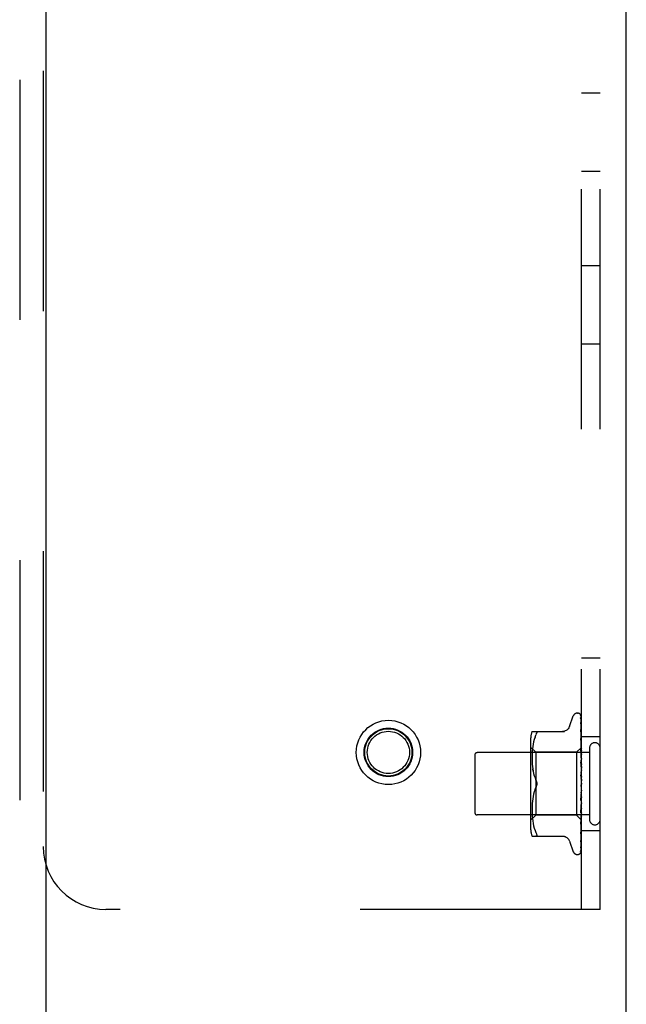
# Model space of a CAD drawing. Header units: inches. Extents: x 0 to 174, y 0 to 112.
# Tile 8 of 29: x 81.78 to 84.19, y 38.4 to 42.32. Entities that reach past the tile are written whole.
import ezdxf

# ---------------------------------------------------------------- set-up
doc = ezdxf.new("R2010")
doc.units = ezdxf.units.IN
doc.header["$LTSCALE"] = 9.560375
doc.header["$MEASUREMENT"] = 0
doc.linetypes.add('HIDDEN', pattern=[0.2, 0.1, -0.1])
doc.layers.get('0').update_dxf_attribs({"linetype": 'CONTINUOUS'})
doc.layers.add('DEFAULT_2', color=8, linetype='HIDDEN')
doc.layers.add('DOOR_ASSEMBLY', color=7, linetype='CONTINUOUS')

msp = doc.modelspace()

# ---------------------------------------------------------------- linework, layer by layer
at = {"color": 3, "linetype": 'Continuous'}
msp.add_line((84.1934, 7.6303), (84.1934, 75.4223), dxfattribs=at)
at = {"layer": 'DEFAULT_2', "color": 8, "linetype": 'HIDDEN'}
for p, q in [((84.0144, 38.7763), (84.0144, 44.2763)), ((84.0894, 38.7763), (84.0894, 44.2763)), ((81.8706, 44.0263), (81.8706, 39.0263)), ((84.0894, 42.0263), (84.0144, 42.0263)), ((84.0894, 41.7138), (84.0144, 41.7138)), ((84.0894, 41.3388), (84.0144, 41.3388)), ((84.0894, 41.0263), (84.0144, 41.0263)), ((84.0894, 39.7763), (84.0144, 39.7763)), ((83.9979, 39.5576), (83.9987, 39.5576)), ((83.9668, 39.5043), (83.9822, 39.5466)), ((84.0117, 39.548), (84.0136, 39.4191)), ((84.0117, 39.5387), (84.0136, 39.414)), ((84.0117, 39.537), (84.0136, 39.4139)), ((84.0117, 39.5205), (84.0117, 39.52)), ((84.0117, 39.52), (84.0136, 39.4039)), ((84.0117, 39.5171), (84.0136, 39.4037)), ((83.8178, 39.4847), (83.9471, 39.4847)), ((83.8355, 39.4753), (83.8362, 39.4774)), ((84.0117, 39.4926), (84.0117, 39.4925)), ((84.0125, 39.4865), (84.0117, 39.4926)), ((84.0117, 39.4925), (84.0136, 39.3892)), ((84.0118, 39.4884), (84.0117, 39.4886)), ((84.0117, 39.4886), (84.0136, 39.3889)), ((84.0133, 39.4794), (84.0125, 39.4865)), ((83.8123, 39.4559), (83.8123, 39.0967)), ((83.8241, 39.4434), (83.8221, 39.4338)), ((83.8266, 39.4528), (83.8241, 39.4434)), ((83.8297, 39.4616), (83.8266, 39.4528)), ((83.8297, 39.4616), (83.8333, 39.4701)), ((83.8333, 39.4701), (83.8345, 39.4728)), ((83.8355, 39.4753), (83.8345, 39.4728)), ((84.0117, 39.457), (84.0117, 39.4571)), ((84.0117, 39.4571), (84.0136, 39.3704)), ((84.0129, 39.4457), (84.0117, 39.457)), ((84.0117, 39.4524), (84.0136, 39.37)), ((84.0137, 39.4376), (84.0129, 39.4457)), ((84.0144, 39.4313), (84.0137, 39.4376)), ((84.0894, 39.4638), (84.0144, 39.4638)), ((84.0464, 39.4003), (83.5994, 39.4003)), ((83.8323, 39.4016), (83.8123, 39.4216)), ((83.8182, 39.3975), (83.8179, 39.389)), ((83.8187, 39.4061), (83.8182, 39.3974)), ((83.8195, 39.415), (83.8187, 39.406)), ((83.8206, 39.4244), (83.8195, 39.4149)), ((83.8221, 39.4339), (83.8206, 39.4243)), ((83.9953, 39.4016), (83.8323, 39.4016)), ((83.8323, 39.4016), (83.8323, 39.1511)), ((84.0144, 39.4206), (83.9953, 39.4016)), ((83.9953, 39.4016), (83.9953, 39.1511)), ((84.0117, 39.4149), (84.0117, 39.4152)), ((84.0117, 39.4152), (84.0136, 39.3482)), ((84.0133, 39.398), (84.0117, 39.4149)), ((84.0117, 39.4097), (84.0136, 39.3477)), ((84.0144, 39.3869), (84.0133, 39.398)), ((84.0136, 39.4192), (84.0136, 39.4191)), ((84.0136, 39.4191), (84.0136, 39.4192)), ((84.0144, 39.417), (84.0136, 39.4141)), ((84.0136, 39.4139), (84.0136, 39.4141)), ((84.0136, 39.414), (84.0136, 39.4139)), ((84.0144, 39.4085), (84.0136, 39.404)), ((84.0136, 39.4037), (84.0136, 39.404)), ((84.0136, 39.4039), (84.0136, 39.4037)), ((84.0144, 39.4001), (84.0136, 39.4037)), ((84.0464, 39.4183), (84.0464, 39.1343)), ((83.5894, 39.3903), (83.5894, 39.1623)), ((83.8179, 39.3891), (83.8178, 39.3807)), ((83.8178, 39.3808), (83.8179, 39.3722)), ((83.8179, 39.3724), (83.8182, 39.3637)), ((83.8182, 39.3638), (83.8187, 39.3548)), ((84.0117, 39.368), (84.0117, 39.3682)), ((84.0117, 39.3682), (84.0136, 39.3233)), ((84.0117, 39.3679), (84.0144, 39.3384)), ((84.0117, 39.3622), (84.0136, 39.3227)), ((84.0144, 39.3951), (84.0136, 39.3893)), ((84.0136, 39.3889), (84.0136, 39.3893)), ((84.0136, 39.3892), (84.0136, 39.3889)), ((84.0144, 39.3838), (84.0136, 39.3889)), ((84.0144, 39.3775), (84.0136, 39.3705)), ((84.0136, 39.37), (84.0136, 39.3705)), ((84.0136, 39.3704), (84.0136, 39.3701)), ((84.0144, 39.3637), (84.0136, 39.3701)), ((83.8187, 39.355), (83.8195, 39.3457)), ((83.8195, 39.3458), (83.8206, 39.3364)), ((83.8221, 39.327), (83.8206, 39.3364)), ((84.0144, 39.3562), (84.0136, 39.3483)), ((84.0136, 39.3481), (84.0136, 39.3483)), ((84.0136, 39.3482), (84.0136, 39.3478)), ((84.0136, 39.3477), (84.0136, 39.3481)), ((84.0144, 39.3404), (84.0136, 39.3478)), ((84.0144, 39.3321), (84.0136, 39.3235)), ((84.0136, 39.3227), (84.0136, 39.3235)), ((84.0136, 39.3233), (84.0136, 39.323)), ((84.0144, 39.3148), (84.0136, 39.323)), ((83.8241, 39.3177), (83.8266, 39.3084)), ((83.8265, 39.3084), (83.8296, 39.2995)), ((83.8296, 39.2995), (83.8333, 39.2909)), ((84.0117, 39.3177), (84.0144, 39.2878)), ((84.0118, 39.3112), (84.0127, 39.3031)), ((84.0144, 39.3059), (84.0136, 39.297)), ((83.8266, 39.2443), (83.8241, 39.235)), ((83.8296, 39.2531), (83.8333, 39.2617)), ((84.0136, 39.2426), (84.0117, 39.2093)), ((84.0136, 39.2431), (84.0127, 39.2301)), ((84.0128, 39.27), (84.0128, 39.27)), ((84.0133, 39.2707), (84.0134, 39.2708)), ((84.0134, 39.2709), (84.0135, 39.2709)), ((84.0135, 39.2709), (84.0136, 39.271)), ((84.0144, 39.2786), (84.0136, 39.2698)), ((84.0136, 39.271), (84.0137, 39.2711)), ((84.0144, 39.2603), (84.0136, 39.2692)), ((84.0144, 39.2513), (84.0136, 39.2428)), ((84.0136, 39.2431), (84.0136, 39.2422)), ((84.0136, 39.2426), (84.0136, 39.2428)), ((84.0144, 39.2335), (84.0136, 39.2422)), ((84.0144, 39.2728), (84.0142, 39.2724)), ((83.8195, 39.207), (83.8187, 39.1977)), ((83.8206, 39.2163), (83.8195, 39.2068)), ((83.8221, 39.2257), (83.8206, 39.2161)), ((83.8241, 39.2351), (83.8221, 39.2256)), ((84.0117, 39.2095), (84.0144, 39.2394)), ((84.0127, 39.2301), (84.0117, 39.2155)), ((84.0136, 39.2172), (84.0117, 39.1662)), ((84.0136, 39.2166), (84.0117, 39.1604)), ((84.0117, 39.2093), (84.0117, 39.2095)), ((84.0144, 39.2248), (84.0136, 39.217)), ((84.0136, 39.2172), (84.0136, 39.2165)), ((84.0136, 39.2166), (84.0136, 39.217)), ((84.0144, 39.2082), (84.0136, 39.2165)), ((83.8179, 39.1804), (83.8178, 39.1718)), ((83.8178, 39.172), (83.8179, 39.1635)), ((83.8182, 39.189), (83.8179, 39.1802)), ((83.8179, 39.1637), (83.8182, 39.1552)), ((83.8187, 39.1979), (83.8182, 39.1888)), ((84.0136, 39.1934), (84.0117, 39.1209)), ((84.0136, 39.193), (84.0117, 39.1158)), ((84.0136, 39.1727), (84.0117, 39.0813)), ((84.0136, 39.1724), (84.0117, 39.0769)), ((84.0117, 39.1607), (84.0125, 39.169)), ((84.0125, 39.169), (84.0144, 39.1896)), ((84.0144, 39.2003), (84.0136, 39.1933)), ((84.0136, 39.1934), (84.0136, 39.1929)), ((84.0136, 39.193), (84.0136, 39.1933)), ((84.0144, 39.1854), (84.0136, 39.1929)), ((84.0144, 39.1785), (84.0136, 39.1727)), ((84.0136, 39.1727), (84.0136, 39.1723)), ((84.0136, 39.1724), (84.0136, 39.1727)), ((84.0144, 39.1658), (84.0136, 39.1723)), ((84.0464, 39.1523), (83.5994, 39.1523)), ((83.8323, 39.1511), (83.8123, 39.1311)), ((83.8182, 39.1553), (83.8187, 39.1466)), ((83.8187, 39.1466), (83.8195, 39.1377)), ((83.8195, 39.1377), (83.8206, 39.1283)), ((83.8206, 39.1283), (83.8221, 39.1188)), ((83.9953, 39.1511), (83.8323, 39.1511)), ((84.0136, 39.1328), (83.9953, 39.1511)), ((84.0117, 39.1604), (84.0117, 39.1607)), ((84.0136, 39.1558), (84.0117, 39.0488)), ((84.0136, 39.1555), (84.0117, 39.0454)), ((84.0136, 39.1433), (84.0117, 39.0245)), ((84.0136, 39.143), (84.0117, 39.0221)), ((84.0136, 39.1355), (84.0117, 39.0093)), ((84.0136, 39.1354), (84.0117, 39.0081)), ((84.0133, 39.1322), (84.0144, 39.1429)), ((84.0144, 39.1602), (84.0136, 39.1558)), ((84.0136, 39.1558), (84.0136, 39.1555)), ((84.0136, 39.1555), (84.0136, 39.1558)), ((84.0144, 39.1503), (84.0136, 39.1555)), ((84.0144, 39.1461), (84.0136, 39.1432)), ((84.0136, 39.1433), (84.0136, 39.143)), ((84.0136, 39.143), (84.0136, 39.1432)), ((84.0144, 39.1393), (84.0136, 39.143)), ((84.0136, 39.1354), (84.0136, 39.1355)), ((84.0136, 39.1355), (84.0136, 39.1354)), ((84.0144, 39.1321), (84.0136, 39.1329)), ((84.0136, 39.1329), (84.0136, 39.1328)), ((83.8221, 39.1188), (83.8241, 39.1092)), ((83.8241, 39.1093), (83.8266, 39.0998)), ((83.8266, 39.0999), (83.8297, 39.091)), ((83.8297, 39.091), (83.8333, 39.0826)), ((84.0117, 39.1158), (84.0117, 39.116)), ((84.0129, 39.0875), (84.0137, 39.0951)), ((84.0137, 39.0951), (84.0144, 39.1011)), ((84.0894, 39.0888), (84.0144, 39.0888)), ((83.8178, 39.068), (83.9471, 39.068)), ((83.8345, 39.0682), (83.8333, 39.068)), ((83.9668, 39.0483), (83.9822, 39.006)), ((84.0117, 39.0769), (84.0117, 39.077)), ((84.0117, 39.0451), (84.0125, 39.0506)), ((84.0117, 39.0488), (84.0117, 39.0485)), ((84.0117, 39.0454), (84.0117, 39.0452)), ((84.0117, 39.0452), (84.0117, 39.0451)), ((84.0117, 39.0221), (84.0116, 39.0214)), ((83.9979, 38.9951), (83.9987, 38.9951)), ((84.01, 38.9996), (84.0101, 38.9996)), ((84.0894, 38.7763), (82.1206, 38.7763))]:
    msp.add_line(p, q, dxfattribs=at)
for points in [[(84.011, 39.5502), (84.0109, 39.5502), (84.0109, 39.5503), (84.0109, 39.5502), (84.011, 39.5501), (84.0111, 39.5498), (84.0113, 39.5494), (84.0115, 39.5489), (84.0116, 39.5484), (84.0117, 39.5478), (84.0117, 39.5474)], [(84.011, 39.5507), (84.0112, 39.5504), (84.0114, 39.5498), (84.0116, 39.5492), (84.0117, 39.5486), (84.0117, 39.548)], [(84.0144, 39.5409), (84.014, 39.5425), (84.0135, 39.5441), (84.0131, 39.5457), (84.0126, 39.5471), (84.012, 39.5485), (84.0115, 39.5498), (84.011, 39.5507)], [(84.0144, 39.5441), (84.0143, 39.5443), (84.014, 39.545), (84.0137, 39.5456), (84.0134, 39.5463), (84.0131, 39.5468), (84.0128, 39.5474), (84.0125, 39.5479), (84.0122, 39.5484), (84.0119, 39.5488), (84.0117, 39.5492), (84.0114, 39.5496), (84.011, 39.5502)], [(84.0116, 39.5381), (84.0115, 39.5382), (84.0115, 39.5384), (84.0115, 39.5384), (84.0115, 39.5383), (84.0116, 39.5381), (84.0116, 39.5377), (84.0117, 39.5372), (84.0117, 39.537)], [(84.0116, 39.5399), (84.0116, 39.5396), (84.0117, 39.5392), (84.0117, 39.5387)], [(84.0144, 39.526), (84.0141, 39.5277), (84.0137, 39.53), (84.0133, 39.5322), (84.0128, 39.5344), (84.0124, 39.5364), (84.0119, 39.5385), (84.0116, 39.5398)], [(84.0119, 39.5376), (84.0117, 39.538), (84.0116, 39.5381)], [(84.0144, 39.5021), (84.0141, 39.5041), (84.0137, 39.507), (84.0133, 39.5099), (84.0129, 39.5128), (84.0124, 39.5157), (84.012, 39.5185), (84.0117, 39.5205)], [(84.0117, 39.5175), (84.0117, 39.5176), (84.0117, 39.5176), (84.0117, 39.5176), (84.0117, 39.5174), (84.0117, 39.5171)], [(84.0123, 39.5162), (84.0121, 39.5167), (84.0119, 39.5171), (84.0117, 39.5174), (84.0117, 39.5175)], [(84.0144, 39.5324), (84.0143, 39.5326), (84.014, 39.5333), (84.0137, 39.534), (84.0135, 39.5346), (84.0132, 39.5352), (84.0129, 39.5358), (84.0126, 39.5363), (84.0123, 39.5368), (84.0119, 39.5376)], [(84.0144, 39.5115), (84.0142, 39.512), (84.0138, 39.5128), (84.0135, 39.5136), (84.0132, 39.5143), (84.0129, 39.515), (84.0123, 39.5162)], [(84.0144, 39.5465), (84.014, 39.5475), (84.0136, 39.5484), (84.0135, 39.5485)], [(83.8333, 39.4847), (83.8345, 39.4845), (83.8355, 39.4839), (83.8362, 39.4831), (83.8366, 39.4821), (83.8367, 39.4808), (83.8366, 39.4792), (83.8362, 39.4774)], [(83.9666, 39.5038), (83.9659, 39.5019), (83.9641, 39.4987), (83.962, 39.4956), (83.9595, 39.4929), (83.9567, 39.4904), (83.9535, 39.4884), (83.9501, 39.4868), (83.9466, 39.4856), (83.9429, 39.4849), (83.9392, 39.4847)], [(84.0144, 39.4822), (84.0141, 39.4828), (84.0138, 39.4837), (84.0134, 39.4845), (84.0131, 39.4853), (84.0127, 39.486), (84.0124, 39.4867), (84.0122, 39.4873), (84.012, 39.4878), (84.0118, 39.4882), (84.0118, 39.4884)], [(84.0144, 39.4702), (84.0141, 39.4724), (84.0133, 39.4794)], [(84.0129, 39.449), (84.0125, 39.4497), (84.0123, 39.4503), (84.0121, 39.4509), (84.0119, 39.4514), (84.0118, 39.4518), (84.0117, 39.4522), (84.0117, 39.4524)], [(84.0144, 39.4455), (84.0142, 39.446), (84.0138, 39.4468), (84.0135, 39.4475), (84.0129, 39.449)], [(84.0137, 39.4044), (84.0129, 39.4059), (84.0126, 39.4066), (84.0123, 39.4073), (84.0121, 39.408), (84.0119, 39.4086), (84.0118, 39.4092), (84.0117, 39.4096), (84.0117, 39.4097)], [(84.0144, 39.4205), (84.0142, 39.4202), (84.014, 39.4199), (84.0138, 39.4196), (84.0136, 39.4192)], [(84.0144, 39.4202), (84.0141, 39.4199), (84.0139, 39.4196), (84.0137, 39.4194), (84.0136, 39.4193), (84.0136, 39.4192), (84.0136, 39.4192)], [(84.0144, 39.4196), (84.0141, 39.4194), (84.0139, 39.4192), (84.0137, 39.4191), (84.0136, 39.4191), (84.0136, 39.4191), (84.0136, 39.4191)], [(84.0144, 39.4188), (84.0142, 39.4189), (84.014, 39.419), (84.0138, 39.4191), (84.0136, 39.4191)], [(84.0144, 39.4156), (84.0141, 39.4152), (84.0139, 39.4149), (84.0137, 39.4145), (84.0136, 39.4143), (84.0136, 39.4141), (84.0136, 39.414)], [(84.0144, 39.4138), (84.0141, 39.4137), (84.0139, 39.4136), (84.0137, 39.4137), (84.0136, 39.4137), (84.0136, 39.4139)], [(84.0144, 39.4119), (84.0142, 39.4124), (84.014, 39.413), (84.0138, 39.4135), (84.0136, 39.4139)], [(84.0144, 39.406), (84.0141, 39.4055), (84.0139, 39.4051), (84.0137, 39.4047), (84.0136, 39.4043), (84.0136, 39.404), (84.0136, 39.4039)], [(84.0144, 39.403), (84.0141, 39.403), (84.0139, 39.4031), (84.0137, 39.4032), (84.0136, 39.4034), (84.0136, 39.4037)], [(84.0144, 39.4028), (84.014, 39.4036), (84.0137, 39.4044)], [(84.0144, 39.3557), (84.0143, 39.3559), (84.014, 39.3565), (84.0136, 39.3571), (84.0133, 39.3577), (84.013, 39.3583), (84.0127, 39.3589), (84.0124, 39.3596), (84.0121, 39.3603), (84.0119, 39.361), (84.0118, 39.3616), (84.0117, 39.3622)], [(84.0144, 39.3917), (84.0141, 39.3912), (84.0139, 39.3907), (84.0137, 39.3902), (84.0136, 39.3897), (84.0136, 39.3893), (84.0136, 39.3892)], [(84.0144, 39.3876), (84.0141, 39.3878), (84.0139, 39.388), (84.0137, 39.3882), (84.0136, 39.3885), (84.0136, 39.3889)], [(84.0144, 39.3733), (84.0141, 39.3727), (84.0139, 39.3721), (84.0137, 39.3716), (84.0136, 39.371), (84.0136, 39.3705), (84.0136, 39.3704)], [(84.0144, 39.3682), (84.0141, 39.3685), (84.0139, 39.3688), (84.0137, 39.3692), (84.0136, 39.3696), (84.0136, 39.37)], [(83.8206, 39.3365), (83.8221, 39.3271), (83.8241, 39.3176)], [(84.0144, 39.3513), (84.0141, 39.3507), (84.0139, 39.3501), (84.0137, 39.3495), (84.0136, 39.3489), (84.0136, 39.3484), (84.0136, 39.3482)], [(84.0144, 39.3455), (84.0141, 39.3459), (84.0139, 39.3462), (84.0137, 39.3466), (84.0136, 39.3471), (84.0136, 39.3476), (84.0136, 39.3477)], [(84.0144, 39.3266), (84.0141, 39.326), (84.0139, 39.3254), (84.0137, 39.3248), (84.0136, 39.3242), (84.0136, 39.3236), (84.0136, 39.3233)], [(84.0144, 39.3203), (84.0141, 39.3208), (84.0139, 39.3213), (84.0137, 39.3218), (84.0136, 39.3223), (84.0136, 39.3227)], [(83.8333, 39.2909), (83.8338, 39.2897), (83.8344, 39.2883), (83.8349, 39.2869), (83.8354, 39.2855), (83.8358, 39.284), (83.8361, 39.2824), (83.8364, 39.2809), (83.8366, 39.2793), (83.8367, 39.2778), (83.8367, 39.2763)], [(83.8367, 39.2763), (83.8366, 39.2787), (83.8363, 39.2812), (83.8358, 39.2836), (83.8352, 39.2861), (83.8343, 39.2885), (83.8333, 39.2909)], [(84.0144, 39.3059), (84.0143, 39.3061), (84.014, 39.3064), (84.0138, 39.3068), (84.0135, 39.3072), (84.0132, 39.3076), (84.013, 39.308), (84.0127, 39.3085), (84.0124, 39.309), (84.0122, 39.3096), (84.012, 39.3102), (84.0118, 39.3109), (84.0117, 39.3113)], [(84.0127, 39.3031), (84.0133, 39.298), (84.0136, 39.2958)], [(84.0144, 39.3002), (84.0141, 39.2996), (84.0139, 39.299), (84.0137, 39.2983), (84.0136, 39.2977), (84.0136, 39.2971), (84.0136, 39.2965)], [(84.0136, 39.2958), (84.0136, 39.2964), (84.0136, 39.297)], [(84.0144, 39.2935), (84.0141, 39.2941), (84.0139, 39.2946), (84.0137, 39.2952), (84.0136, 39.2958)], [(83.8333, 39.2617), (83.8296, 39.2532), (83.8265, 39.2442)], [(83.8333, 39.2617), (83.8343, 39.2641), (83.8352, 39.2666), (83.8358, 39.269), (83.8363, 39.2715), (83.8366, 39.2739), (83.8367, 39.2763)], [(83.8352, 39.2668), (83.8346, 39.265), (83.834, 39.2633), (83.8333, 39.2617)], [(83.8367, 39.2763), (83.8366, 39.2744), (83.8365, 39.2725), (83.8362, 39.2706), (83.8358, 39.2686)], [(84.0128, 39.27), (84.0126, 39.2697), (84.0124, 39.2693), (84.0122, 39.2688), (84.012, 39.2683), (84.0118, 39.2677), (84.0117, 39.2671), (84.0117, 39.2665), (84.0117, 39.266)], [(84.0142, 39.2724), (84.014, 39.272), (84.0137, 39.2716), (84.0135, 39.2711), (84.0132, 39.2707), (84.013, 39.2703), (84.0128, 39.27)], [(84.0136, 39.271), (84.0136, 39.271), (84.0135, 39.2709), (84.0134, 39.2708), (84.0132, 39.2706), (84.013, 39.2703), (84.0128, 39.27)], [(84.0128, 39.27), (84.0129, 39.2701), (84.0129, 39.2702), (84.013, 39.2703), (84.0131, 39.2704)], [(84.0132, 39.2705), (84.0132, 39.2706), (84.0133, 39.2707)], [(84.0142, 39.2724), (84.0141, 39.2722), (84.0139, 39.2717), (84.0137, 39.2711), (84.0136, 39.2705), (84.0136, 39.2698), (84.0136, 39.2692)], [(84.0144, 39.2661), (84.0141, 39.2667), (84.0139, 39.2673), (84.0137, 39.2679), (84.0136, 39.2685), (84.0136, 39.2692), (84.0136, 39.2698)], [(84.0144, 39.2456), (84.0141, 39.2451), (84.0139, 39.2446), (84.0137, 39.244), (84.0136, 39.2434), (84.0136, 39.2431)], [(84.0144, 39.2391), (84.0141, 39.2397), (84.0139, 39.2403), (84.0137, 39.2409), (84.0136, 39.2416), (84.0136, 39.2422), (84.0136, 39.2426)], [(84.0137, 39.2711), (84.0137, 39.2712), (84.0138, 39.2713), (84.0139, 39.2714), (84.014, 39.2715), (84.0141, 39.2717), (84.0143, 39.2719), (84.0144, 39.272)], [(84.0117, 39.2155), (84.0117, 39.2156), (84.0118, 39.2163), (84.012, 39.217), (84.0122, 39.2176), (84.0125, 39.2182), (84.0127, 39.2188), (84.013, 39.2194), (84.0133, 39.2199), (84.0139, 39.2209)], [(84.0144, 39.2195), (84.0141, 39.219), (84.0139, 39.2186), (84.0137, 39.2181), (84.0136, 39.2176), (84.0136, 39.2172)], [(84.0144, 39.2134), (84.0141, 39.214), (84.0139, 39.2146), (84.0137, 39.2152), (84.0136, 39.2158), (84.0136, 39.2164), (84.0136, 39.2166)], [(84.0139, 39.2209), (84.0142, 39.2214), (84.0144, 39.2217)], [(84.0117, 39.1661), (84.0117, 39.1663), (84.0118, 39.1668), (84.0119, 39.1675), (84.0121, 39.1682), (84.0124, 39.1689), (84.0127, 39.1696), (84.0131, 39.1703)], [(84.0131, 39.1703), (84.0137, 39.1716), (84.0141, 39.1723), (84.0144, 39.173)], [(84.0144, 39.1954), (84.0141, 39.1951), (84.0139, 39.1947), (84.0137, 39.1943), (84.0136, 39.1939), (84.0136, 39.1934)], [(84.0144, 39.19), (84.0141, 39.1906), (84.0139, 39.1912), (84.0137, 39.1917), (84.0136, 39.1923), (84.0136, 39.1928), (84.0136, 39.193)], [(84.0144, 39.1743), (84.0141, 39.1741), (84.0139, 39.1738), (84.0137, 39.1735), (84.0136, 39.1731), (84.0136, 39.1727)], [(84.0144, 39.1697), (84.0141, 39.1702), (84.0139, 39.1708), (84.0137, 39.1713), (84.0136, 39.1718), (84.0136, 39.1723), (84.0136, 39.1724)], [(84.0136, 39.1329), (84.0117, 39.0037), (84.0117, 39.0033), (84.0116, 39.0029), (84.0116, 39.0026), (84.0115, 39.0022), (84.0114, 39.0019), (84.0113, 39.0015), (84.0111, 39.0012), (84.011, 39.0009), (84.0108, 39.0006), (84.0106, 39.0003), (84.0105, 39.0001), (84.0103, 38.9999), (84.0102, 38.9997), (84.0101, 38.9996), (84.01, 38.9996), (84.01, 38.9996)], [(84.0117, 39.116), (84.012, 39.1191), (84.0133, 39.1322)], [(84.0117, 39.1209), (84.0117, 39.1212), (84.0118, 39.1217), (84.012, 39.1223), (84.0122, 39.1229), (84.0125, 39.1237), (84.0128, 39.1244)], [(84.0128, 39.1244), (84.0136, 39.126), (84.0139, 39.1268), (84.0143, 39.1277), (84.0144, 39.1278)], [(84.0144, 39.1568), (84.0141, 39.1567), (84.0139, 39.1566), (84.0137, 39.1564), (84.0136, 39.1561), (84.0136, 39.1558)], [(84.0144, 39.1532), (84.0141, 39.1537), (84.0139, 39.1542), (84.0137, 39.1547), (84.0136, 39.1551), (84.0136, 39.1554), (84.0136, 39.1555)], [(84.0144, 39.1437), (84.0141, 39.1437), (84.0139, 39.1437), (84.0137, 39.1436), (84.0136, 39.1435), (84.0136, 39.1433)], [(84.0144, 39.1412), (84.0141, 39.1417), (84.0139, 39.1421), (84.0137, 39.1424), (84.0136, 39.1427), (84.0136, 39.143), (84.0136, 39.143)], [(84.0144, 39.1367), (84.0142, 39.1363), (84.014, 39.136), (84.0138, 39.1357), (84.0136, 39.1355)], [(84.0144, 39.1354), (84.0141, 39.1355), (84.0139, 39.1356), (84.0137, 39.1356), (84.0136, 39.1356), (84.0136, 39.1355)], [(84.0144, 39.1341), (84.0141, 39.1345), (84.0139, 39.1348), (84.0137, 39.135), (84.0136, 39.1352), (84.0136, 39.1354), (84.0136, 39.1354)], [(84.0144, 39.1332), (84.0142, 39.1337), (84.014, 39.1342), (84.0138, 39.1348), (84.0136, 39.1354)], [(84.0144, 39.1324), (84.0142, 39.1324), (84.014, 39.1325), (84.0138, 39.1327), (84.0136, 39.1328)], [(84.0117, 39.077), (84.012, 39.0798), (84.0129, 39.0875)], [(84.0117, 39.0813), (84.0117, 39.0813), (84.0117, 39.0814), (84.0118, 39.0816), (84.0119, 39.082), (84.012, 39.0824), (84.0122, 39.083), (84.0125, 39.0836), (84.0128, 39.0843), (84.0135, 39.0858)], [(84.0135, 39.0858), (84.0138, 39.0866), (84.0142, 39.0874), (84.0144, 39.088)], [(83.8333, 39.0826), (83.8345, 39.0798), (83.8355, 39.0774), (83.8362, 39.0753), (83.8366, 39.0735), (83.8367, 39.0719), (83.8366, 39.0706)], [(83.8345, 39.0682), (83.8355, 39.0687), (83.8362, 39.0695), (83.8366, 39.0706)], [(83.9392, 39.068), (83.9429, 39.0678), (83.9466, 39.0671), (83.9501, 39.0659), (83.9535, 39.0643), (83.9567, 39.0622), (83.9595, 39.0598), (83.962, 39.057), (83.9641, 39.054), (83.9659, 39.0507), (83.9666, 39.0488)], [(84.0117, 39.0486), (84.0117, 39.0486), (84.0118, 39.0488), (84.0119, 39.0491), (84.0121, 39.0496), (84.0123, 39.0501), (84.0126, 39.0507), (84.0129, 39.0514), (84.0132, 39.0521), (84.0136, 39.0529), (84.0139, 39.0537), (84.0143, 39.0546), (84.0144, 39.0548)], [(84.0125, 39.0506), (84.0129, 39.0538), (84.0133, 39.057), (84.0137, 39.0602), (84.0141, 39.0635), (84.0144, 39.0655)], [(84.0099, 38.9994), (84.0107, 39.0003), (84.0116, 39.0014), (84.0123, 39.0025), (84.0129, 39.0037), (84.0134, 39.005), (84.0139, 39.0063), (84.0144, 39.0078)], [(84.0104, 38.9999), (84.0105, 39.0001), (84.0106, 39.0002), (84.0108, 39.0003), (84.0109, 39.0005), (84.0111, 39.0007), (84.0112, 39.0009), (84.0114, 39.0011), (84.0116, 39.0013), (84.0117, 39.0015), (84.0119, 39.0017), (84.0121, 39.002), (84.0123, 39.0022), (84.0124, 39.0025), (84.0126, 39.0028), (84.0128, 39.0031), (84.013, 39.0034), (84.0132, 39.0037), (84.0133, 39.004), (84.0135, 39.0043), (84.0137, 39.0046), (84.0138, 39.005), (84.014, 39.0053), (84.0141, 39.0057), (84.0143, 39.006), (84.0144, 39.0063)], [(84.0117, 39.0093), (84.0117, 39.0089), (84.0116, 39.0083), (84.0115, 39.0079), (84.0114, 39.0075), (84.0113, 39.0073), (84.0113, 39.0072)], [(84.0113, 39.0072), (84.0113, 39.0072), (84.0113, 39.0072), (84.0114, 39.0074), (84.0115, 39.0077), (84.012, 39.0084)], [(84.0114, 39.0064), (84.0118, 39.0075), (84.0123, 39.0091), (84.0127, 39.0108), (84.0132, 39.0126), (84.0136, 39.0145), (84.014, 39.0164), (84.0144, 39.0181)], [(84.0117, 39.0081), (84.0117, 39.0075), (84.0116, 39.0069), (84.0114, 39.0064), (84.0114, 39.0064)], [(84.0116, 39.0214), (84.012, 39.0231), (84.0124, 39.0255), (84.0129, 39.028), (84.0133, 39.0305), (84.0137, 39.0331), (84.0141, 39.0357), (84.0144, 39.0375)], [(84.0116, 39.0237), (84.0116, 39.0236), (84.0116, 39.0236), (84.0116, 39.0236), (84.0117, 39.0238), (84.0119, 39.0242), (84.0121, 39.0246), (84.0126, 39.0256)], [(84.0117, 39.0245), (84.0117, 39.0241), (84.0116, 39.0238), (84.0116, 39.0237)], [(84.012, 39.0084), (84.0123, 39.0089), (84.0126, 39.0094), (84.0129, 39.01), (84.0132, 39.0106), (84.0135, 39.0112), (84.0138, 39.0119), (84.0141, 39.0126), (84.0144, 39.0132)], [(84.0126, 39.0256), (84.0129, 39.0262), (84.0132, 39.0268), (84.0135, 39.0275), (84.0138, 39.0282), (84.0141, 39.0289), (84.0144, 39.0296)], [(84.0101, 38.9996), (84.0102, 38.9998), (84.0104, 38.9999)]]:
    msp.add_lwpolyline(points, dxfattribs=at)
for radius in [0.128, 0.0965, 0.094, 0.084]:
    msp.add_circle((83.2456, 39.4013), radius, dxfattribs=at)
for centre, radius, start, end in [((83.9979, 39.5409), 0.0167, 90, 160), ((83.9987, 39.5409), 0.0167, 27.1488, 90), ((83.8899, 39.4559), 0.0776, 157.9239, 180), ((84.0679, 39.4183), 0.0215, 0, 180), ((83.5994, 39.3903), 0.01, 90, 180), ((83.5994, 39.1623), 0.01, 180, 270), ((84.0679, 39.1343), 0.0215, 180, 360), ((83.8899, 39.0967), 0.0776, 180, 202.0761), ((82.1206, 39.0263), 0.25, 180, 270), ((83.9979, 39.0117), 0.0167, 200, 270), ((83.9987, 39.0117), 0.0167, 270, 312.2353)]:
    msp.add_arc(centre, radius, start, end, dxfattribs=at)
at = {"layer": 'DOOR_ASSEMBLY', "color": 8, "linetype": 'HIDDEN'}
msp.add_line((81.7769, 72.6723), (81.7769, 10.3803), dxfattribs=at)
at = {"layer": 'DOOR_ASSEMBLY', "color": 3, "linetype": 'Continuous'}
msp.add_line((81.8809, 72.6723), (81.8809, 10.3803), dxfattribs=at)

doc.saveas('drawing.dxf')
